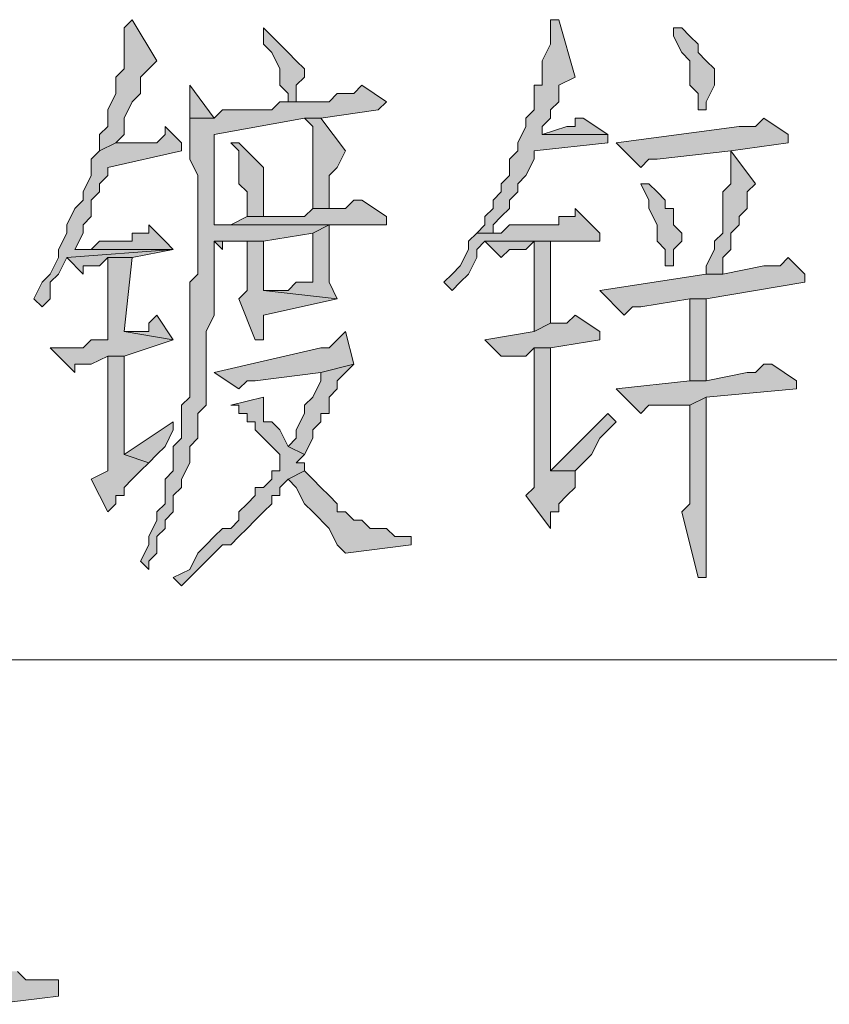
# Model space of a CAD drawing. Extents: x 566443 to 590371, y 3845226 to 3876576.
# Tile 109 of 221: x 586399.19 to 586403.37, y 3853934.73 to 3853939.81. Entities that reach past the tile are written whole.
import ezdxf

# ---------------------------------------------------------------- set-up
doc = ezdxf.new("R2010")
doc.units = 0
doc.layers.add('C00-00-00', color=7, linetype='CONTINUOUS')

msp = doc.modelspace()

# ---------------------------------------------------------------- hatches: boundary and pattern name
at = {"layer": 'C00-00-00'}
h = msp.add_hatch(color=256, dxfattribs=at)
h.dxf.hatch_style = 2
h.paths.add_polyline_path([(586399.7696, 3853939.8053), (586399.7272, 3853939.7629), (586399.7272, 3853939.5513), (586399.6849, 3853939.5089), (586399.6849, 3853939.4243), (586399.6426, 3853939.3396), (586399.6426, 3853939.2549), (586399.6002, 3853939.2126), (586399.6002, 3853939.1279), (586399.6849, 3853939.1703), (586399.7272, 3853939.2126), (586399.7272, 3853939.2973), (586399.7696, 3853939.3819), (586399.8119, 3853939.4243), (586399.8119, 3853939.5089), (586399.8542, 3853939.5513), (586399.8966, 3853939.5936)])
h = msp.add_hatch(color=256, dxfattribs=at)
h.dxf.hatch_style = 2
h.paths.add_polyline_path([(586401.9286, 3853939.8053), (586401.9286, 3853939.6783), (586401.8862, 3853939.5936), (586401.8862, 3853939.4666), (586401.8439, 3853939.4666), (586401.8439, 3853939.3396), (586401.8016, 3853939.2973), (586401.8016, 3853939.2549), (586401.7592, 3853939.1703), (586401.7592, 3853939.1279), (586401.7169, 3853939.0856), (586401.7169, 3853939.0009), (586401.6746, 3853938.9586), (586401.6746, 3853938.9163), (586401.6322, 3853938.8739), (586401.6322, 3853938.8316), (586401.5899, 3853938.7893), (586401.5899, 3853938.7469), (586401.5476, 3853938.7046), (586401.6322, 3853938.7046), (586401.6322, 3853938.7469), (586401.6746, 3853938.7893), (586401.7169, 3853938.8316), (586401.7169, 3853938.8739), (586401.7592, 3853938.9163), (586401.7592, 3853938.9586), (586401.8016, 3853939.0009), (586401.8439, 3853939.0856), (586401.8439, 3853939.1279), (586402.2249, 3853939.1703), (586402.2249, 3853939.2126), (586401.8862, 3853939.2126), (586401.8862, 3853939.2549), (586401.9286, 3853939.2973), (586401.9286, 3853939.3396), (586401.9709, 3853939.3819), (586401.9709, 3853939.4666), (586402.0556, 3853939.5089), (586401.9709, 3853939.8053)])
h = msp.add_hatch(color=256, dxfattribs=at)
h.dxf.hatch_style = 2
h.paths.add_polyline_path([(586400.4469, 3853939.7629), (586400.4469, 3853939.6783), (586400.4892, 3853939.6359), (586400.5316, 3853939.5513), (586400.5316, 3853939.4666), (586400.5739, 3853939.4243), (586400.5739, 3853939.3819), (586400.6162, 3853939.3819), (586400.6162, 3853939.4666), (586400.6586, 3853939.5089), (586400.6586, 3853939.5513), (586400.6162, 3853939.5936), (586400.5739, 3853939.6359), (586400.5316, 3853939.6783), (586400.4892, 3853939.7206)])
h = msp.add_hatch(color=256, dxfattribs=at)
h.dxf.hatch_style = 2
h.paths.add_polyline_path([(586402.6059, 3853939.7629), (586402.5636, 3853939.7629), (586402.5636, 3853939.7206), (586402.6059, 3853939.6359), (586402.6482, 3853939.5936), (586402.6482, 3853939.4666), (586402.6906, 3853939.4243), (586402.6906, 3853939.3396), (586402.7329, 3853939.3396), (586402.7329, 3853939.3819), (586402.7752, 3853939.4666), (586402.7752, 3853939.5513), (586402.7329, 3853939.5936), (586402.6906, 3853939.6359), (586402.6906, 3853939.6783), (586402.6482, 3853939.7206)])
h = msp.add_hatch(color=256, dxfattribs=at)
h.dxf.hatch_style = 2
h.paths.add_polyline_path([(586400.9549, 3853939.4666), (586400.9126, 3853939.4243), (586400.8279, 3853939.4243), (586400.7856, 3853939.3819), (586400.5316, 3853939.3819), (586400.4892, 3853939.3396), (586400.2352, 3853939.3396), (586400.1929, 3853939.2973), (586400.0659, 3853939.2973), (586400.0659, 3853939.2549), (586400.0659, 3853939.2126), (586400.0659, 3853939.1279), (586400.0659, 3853939.0856), (586400.1082, 3853939.0009), (586400.1082, 3853938.4929), (586400.0659, 3853938.4506), (586400.0659, 3853937.8579), (586400.0236, 3853937.8156), (586400.0236, 3853937.6463), (586399.9812, 3853937.6039), (586399.9812, 3853937.4769), (586399.9389, 3853937.4346), (586399.9389, 3853937.3076), (586399.8966, 3853937.2653), (586399.8966, 3853937.2229), (586399.8542, 3853937.1383), (586399.8542, 3853937.0959), (586399.8119, 3853937.0113), (586399.8542, 3853936.9689), (586399.8542, 3853937.0113), (586399.8966, 3853937.0536), (586399.8966, 3853937.1383), (586399.9389, 3853937.1806), (586399.9389, 3853937.2229), (586399.9812, 3853937.2653), (586399.9812, 3853937.3499), (586400.0236, 3853937.3923), (586400.0236, 3853937.4346), (586400.0659, 3853937.5193), (586400.0659, 3853937.6039), (586400.1082, 3853937.6463), (586400.1082, 3853937.7733), (586400.1506, 3853937.8156), (586400.1506, 3853938.1966), (586400.1929, 3853938.2813), (586400.1929, 3853938.6623), (586400.4469, 3853938.6623), (586400.7009, 3853938.7046), (586400.7856, 3853938.7469), (586400.1929, 3853938.7469), (586400.1929, 3853938.8316), (586400.1929, 3853939.2126), (586400.6586, 3853939.2973), (586400.7432, 3853939.2973), (586401.0396, 3853939.3396), (586401.0819, 3853939.3819)])
h = msp.add_hatch(color=256, dxfattribs=at)
h.dxf.hatch_style = 2
h.paths.add_polyline_path([(586400.0659, 3853939.4666), (586400.0659, 3853939.2973), (586400.1929, 3853939.2973)])
h = msp.add_hatch(color=256, dxfattribs=at)
h.dxf.hatch_style = 2
h.paths.add_polyline_path([(586400.7432, 3853939.2973), (586400.6586, 3853939.2973), (586400.7009, 3853939.2549), (586400.7009, 3853938.8316), (586400.7856, 3853938.8316), (586400.7856, 3853939.0009), (586400.8279, 3853939.0433), (586400.8702, 3853939.1279)])
h = msp.add_hatch(color=256, dxfattribs=at)
h.dxf.hatch_style = 2
h.paths.add_polyline_path([(586402.0979, 3853939.2973), (586402.0556, 3853939.2973), (586402.0556, 3853939.2549), (586402.0132, 3853939.2549), (586401.8862, 3853939.2126), (586402.2249, 3853939.2126)])
h = msp.add_hatch(color=256, dxfattribs=at)
h.dxf.hatch_style = 2
h.paths.add_polyline_path([(586403.0292, 3853939.2973), (586402.9869, 3853939.2549), (586402.9022, 3853939.2549), (586402.2672, 3853939.1703), (586402.3942, 3853939.0433), (586402.4366, 3853939.0856), (586402.4789, 3853939.0856), (586402.8599, 3853939.1279), (586403.1562, 3853939.1703), (586403.1562, 3853939.2126)])
h = msp.add_hatch(color=256, dxfattribs=at)
h.dxf.hatch_style = 2
h.paths.add_polyline_path([(586399.9389, 3853939.2549), (586399.9389, 3853939.2126), (586399.8966, 3853939.1703), (586399.6849, 3853939.1703), (586399.6002, 3853939.1279), (586399.5579, 3853939.0856), (586399.5579, 3853939.0009), (586399.5156, 3853938.9163), (586399.5156, 3853938.8739), (586399.4732, 3853938.8316), (586399.4309, 3853938.7469), (586399.4309, 3853938.7046), (586399.3886, 3853938.6199), (586399.3886, 3853938.5776), (586399.3462, 3853938.4929), (586399.3039, 3853938.4506), (586399.2616, 3853938.3659), (586399.3039, 3853938.3236), (586399.3462, 3853938.3659), (586399.3462, 3853938.4506), (586399.3886, 3853938.4929), (586399.4309, 3853938.5776), (586399.9812, 3853938.6199), (586399.4732, 3853938.6199), (586399.5156, 3853938.7046), (586399.5156, 3853938.7469), (586399.5579, 3853938.7893), (586399.5579, 3853938.8739), (586399.6002, 3853938.9163), (586399.6002, 3853938.9586), (586399.6426, 3853939.0009), (586399.6426, 3853939.0433), (586400.0236, 3853939.1279), (586400.0236, 3853939.1703)])
h = msp.add_hatch(color=256, dxfattribs=at)
h.dxf.hatch_style = 2
h.paths.add_polyline_path([(586400.3199, 3853939.1703), (586400.2776, 3853939.1703), (586400.3199, 3853939.1279), (586400.3199, 3853938.9586), (586400.3622, 3853938.9163), (586400.3622, 3853938.7893), (586400.4469, 3853938.7893), (586400.4469, 3853939.0433)])
h = msp.add_hatch(color=256, dxfattribs=at)
h.dxf.hatch_style = 2
h.paths.add_polyline_path([(586402.8599, 3853939.1279), (586402.8599, 3853938.9586), (586402.8176, 3853938.9163), (586402.8176, 3853938.7046), (586402.7752, 3853938.6623), (586402.7752, 3853938.6199), (586402.7329, 3853938.5353), (586402.7329, 3853938.4929), (586402.8176, 3853938.4929), (586402.8176, 3853938.5776), (586402.8599, 3853938.6199), (586402.8599, 3853938.7046), (586402.9022, 3853938.7469), (586402.9022, 3853938.7893), (586402.9446, 3853938.8316), (586402.9446, 3853938.9163), (586402.9869, 3853938.9586)])
h = msp.add_hatch(color=256, dxfattribs=at)
h.dxf.hatch_style = 2
h.paths.add_polyline_path([(586402.4366, 3853938.9586), (586402.3942, 3853938.9586), (586402.4366, 3853938.8739), (586402.4366, 3853938.8316), (586402.4789, 3853938.7469), (586402.4789, 3853938.6623), (586402.5212, 3853938.6199), (586402.5212, 3853938.5353), (586402.5636, 3853938.5353), (586402.5636, 3853938.6199), (586402.6059, 3853938.6623), (586402.6059, 3853938.7046), (586402.5636, 3853938.7469), (586402.5636, 3853938.8316), (586402.5212, 3853938.8316), (586402.5212, 3853938.8739), (586402.4789, 3853938.9163)])
h = msp.add_hatch(color=256, dxfattribs=at)
h.dxf.hatch_style = 2
h.paths.add_polyline_path([(586400.9549, 3853938.8739), (586400.9126, 3853938.8739), (586400.8702, 3853938.8316), (586400.7009, 3853938.8316), (586400.6586, 3853938.7893), (586400.3622, 3853938.7893), (586400.2776, 3853938.7469), (586400.1929, 3853938.7469), (586400.7856, 3853938.7469), (586401.0819, 3853938.7469), (586401.0819, 3853938.7893)])
h = msp.add_hatch(color=256, dxfattribs=at)
h.dxf.hatch_style = 2
h.paths.add_polyline_path([(586402.0556, 3853938.8316), (586402.0556, 3853938.7893), (586402.0132, 3853938.7893), (586401.9709, 3853938.7893), (586401.9709, 3853938.7469), (586401.7169, 3853938.7469), (586401.6746, 3853938.7046), (586401.5476, 3853938.7046), (586401.5052, 3853938.6623), (586401.5052, 3853938.6199), (586401.4629, 3853938.5353), (586401.4206, 3853938.4929), (586401.3782, 3853938.4506), (586401.4206, 3853938.4083), (586401.4629, 3853938.4506), (586401.5052, 3853938.4929), (586401.5476, 3853938.5776), (586401.5476, 3853938.6199), (586401.5899, 3853938.6623), (586402.1826, 3853938.6623), (586402.1826, 3853938.7046)])
h = msp.add_hatch(color=256, dxfattribs=at)
h.dxf.hatch_style = 2
h.paths.add_polyline_path([(586399.8542, 3853938.7469), (586399.8542, 3853938.7046), (586399.8119, 3853938.7046), (586399.7696, 3853938.7046), (586399.7696, 3853938.6623), (586399.6002, 3853938.6623), (586399.5579, 3853938.6199), (586399.4732, 3853938.6199), (586399.9812, 3853938.6199), (586399.9389, 3853938.6623)])
h = msp.add_hatch(color=256, dxfattribs=at)
h.dxf.hatch_style = 2
h.paths.add_polyline_path([(586400.7856, 3853938.7469), (586400.7009, 3853938.7046), (586400.7009, 3853938.4506), (586400.6586, 3853938.4506), (586400.6162, 3853938.4506), (586400.5739, 3853938.4083), (586400.4469, 3853938.4083), (586400.8279, 3853938.3659), (586400.7856, 3853938.4506)])
h = msp.add_hatch(color=256, dxfattribs=at)
h.dxf.hatch_style = 2
h.paths.add_polyline_path([(586400.1929, 3853938.6623), (586400.2352, 3853938.6199), (586400.2352, 3853938.6623), (586400.3199, 3853938.6623), (586400.3622, 3853938.6623)])
h = msp.add_hatch(color=256, dxfattribs=at)
h.dxf.hatch_style = 2
h.paths.add_polyline_path([(586400.4469, 3853938.6623), (586400.1929, 3853938.6623), (586400.3622, 3853938.6623), (586400.3622, 3853938.4083), (586400.3199, 3853938.3659), (586400.4046, 3853938.1543), (586400.4469, 3853938.1543), (586400.4469, 3853938.2389), (586400.4469, 3853938.2813), (586400.8279, 3853938.3659), (586400.4469, 3853938.4083)])
h = msp.add_hatch(color=256, dxfattribs=at)
h.dxf.hatch_style = 2
h.paths.add_polyline_path([(586402.1826, 3853938.6623), (586401.5899, 3853938.6623), (586401.6746, 3853938.5776), (586401.7169, 3853938.6199), (586401.8016, 3853938.6199), (586401.8439, 3853938.6623)])
h = msp.add_hatch(color=256, dxfattribs=at)
h.dxf.hatch_style = 2
h.paths.add_polyline_path([(586401.9286, 3853938.6623), (586401.8439, 3853938.6623), (586401.8439, 3853938.1966), (586401.9286, 3853938.2389)])
h = msp.add_hatch(color=256, dxfattribs=at)
h.dxf.hatch_style = 2
h.paths.add_polyline_path([(586399.9812, 3853938.6199), (586399.4309, 3853938.5776), (586399.5156, 3853938.4929), (586399.5156, 3853938.5353), (586399.5579, 3853938.5353), (586399.6002, 3853938.5353), (586399.6426, 3853938.5776), (586399.7696, 3853938.5776)])
h = msp.add_hatch(color=256, dxfattribs=at)
h.dxf.hatch_style = 2
h.paths.add_polyline_path([(586399.7696, 3853938.5776), (586399.6426, 3853938.5776), (586399.6426, 3853938.1543), (586399.5579, 3853938.1543), (586399.5156, 3853938.1119), (586399.3462, 3853938.1119), (586399.4732, 3853937.9849), (586399.4732, 3853938.0273), (586399.5156, 3853938.0273), (586399.5579, 3853938.0273), (586399.6426, 3853938.0696), (586399.7272, 3853938.0696), (586399.9812, 3853938.1543), (586399.7272, 3853938.1966)])
h = msp.add_hatch(color=256, dxfattribs=at)
h.dxf.hatch_style = 2
h.paths.add_polyline_path([(586403.1562, 3853938.5776), (586403.1139, 3853938.5353), (586403.0292, 3853938.5353), (586402.8176, 3853938.4929), (586402.7329, 3853938.4929), (586402.1826, 3853938.4083), (586402.3096, 3853938.2813), (586402.3519, 3853938.3236), (586402.3942, 3853938.3236), (586402.6482, 3853938.3659), (586402.7329, 3853938.3659), (586403.2409, 3853938.4506), (586403.2409, 3853938.4929)])
h = msp.add_hatch(color=256, dxfattribs=at)
h.dxf.hatch_style = 2
h.paths.add_polyline_path([(586402.7329, 3853938.3659), (586402.6482, 3853938.3659), (586402.6482, 3853938.2813), (586402.6482, 3853937.9426), (586402.7329, 3853937.9426)])
h = msp.add_hatch(color=256, dxfattribs=at)
h.dxf.hatch_style = 2
h.paths.add_polyline_path([(586399.8966, 3853938.2813), (586399.8542, 3853938.2389), (586399.8542, 3853938.1966), (586399.8119, 3853938.1966), (586399.7272, 3853938.1966), (586399.9812, 3853938.1543)])
h = msp.add_hatch(color=256, dxfattribs=at)
h.dxf.hatch_style = 2
h.paths.add_polyline_path([(586402.0556, 3853938.2813), (586402.0132, 3853938.2389), (586401.9286, 3853938.2389), (586401.8439, 3853938.1966), (586401.5899, 3853938.1543), (586401.6746, 3853938.0696), (586401.8016, 3853938.0696), (586401.8439, 3853938.1119), (586401.9286, 3853938.1119), (586402.1826, 3853938.1543), (586402.1826, 3853938.1966)])
h = msp.add_hatch(color=256, dxfattribs=at)
h.dxf.hatch_style = 2
h.paths.add_polyline_path([(586400.8702, 3853938.1966), (586400.8279, 3853938.1543), (586400.7856, 3853938.1119), (586400.7432, 3853938.1119), (586400.1929, 3853937.9849), (586400.3199, 3853937.9003), (586400.3622, 3853937.9426), (586400.4046, 3853937.9426), (586400.7432, 3853937.9849), (586400.9126, 3853938.0273)])
h = msp.add_hatch(color=256, dxfattribs=at)
h.dxf.hatch_style = 2
h.paths.add_polyline_path([(586401.9286, 3853938.1119), (586401.8439, 3853938.1119), (586401.8439, 3853937.3923), (586401.8016, 3853937.3499), (586401.9286, 3853937.1806), (586401.9286, 3853937.2653), (586401.9709, 3853937.2653), (586401.9709, 3853937.3076), (586402.0132, 3853937.3499), (586402.0556, 3853937.3923), (586402.0556, 3853937.4769), (586401.9286, 3853937.4769)])
h = msp.add_hatch(color=256, dxfattribs=at)
h.dxf.hatch_style = 2
h.paths.add_polyline_path([(586399.7272, 3853938.0696), (586399.6426, 3853938.0696), (586399.6426, 3853937.4769), (586399.5579, 3853937.4346), (586399.6426, 3853937.2653), (586399.6849, 3853937.3076), (586399.6849, 3853937.3499), (586399.7272, 3853937.3499), (586399.7272, 3853937.3923), (586399.7696, 3853937.4346), (586399.8119, 3853937.4769), (586399.8542, 3853937.5193), (586399.7272, 3853937.5616)])
h = msp.add_hatch(color=256, dxfattribs=at)
h.dxf.hatch_style = 2
h.paths.add_polyline_path([(586400.9126, 3853938.0273), (586400.7432, 3853937.9849), (586400.7432, 3853937.9426), (586400.7009, 3853937.8579), (586400.6586, 3853937.8156), (586400.6586, 3853937.7733), (586400.6162, 3853937.6886), (586400.6162, 3853937.6463), (586400.5739, 3853937.6039), (586400.6586, 3853937.5616), (586400.7009, 3853937.6463), (586400.7009, 3853937.6886), (586400.7432, 3853937.7309), (586400.7432, 3853937.7733), (586400.7856, 3853937.7733), (586400.7856, 3853937.8579), (586400.8279, 3853937.9003), (586400.8279, 3853937.9426), (586400.8702, 3853937.9849)])
h = msp.add_hatch(color=256, dxfattribs=at)
h.dxf.hatch_style = 2
h.paths.add_polyline_path([(586403.0716, 3853938.0273), (586403.0292, 3853938.0273), (586402.9869, 3853937.9849), (586402.9446, 3853937.9849), (586402.7329, 3853937.9426), (586402.6482, 3853937.9426), (586402.2672, 3853937.9003), (586402.3942, 3853937.7733), (586402.4366, 3853937.8156), (586402.6482, 3853937.8156), (586402.7329, 3853937.8579), (586403.1986, 3853937.9003), (586403.1986, 3853937.9426)])
h = msp.add_hatch(color=256, dxfattribs=at)
h.dxf.hatch_style = 2
h.paths.add_polyline_path([(586400.4469, 3853937.8579), (586400.2776, 3853937.8156), (586400.3199, 3853937.8156), (586400.3199, 3853937.7733), (586400.3622, 3853937.7733), (586400.3622, 3853937.7309), (586400.4046, 3853937.7309), (586400.4046, 3853937.6886), (586400.4469, 3853937.6463), (586400.4892, 3853937.6039), (586400.5316, 3853937.5616), (586400.5316, 3853937.4769), (586400.4892, 3853937.4769), (586400.4892, 3853937.4346), (586400.4469, 3853937.3923), (586400.4046, 3853937.3923), (586400.4046, 3853937.3499), (586400.3622, 3853937.3076), (586400.3199, 3853937.2653), (586400.3199, 3853937.2229), (586400.2776, 3853937.1806), (586400.2352, 3853937.1806), (586400.1929, 3853937.1383), (586400.1506, 3853937.0959), (586400.1082, 3853937.0536), (586400.0659, 3853936.9689), (586399.9812, 3853936.9266), (586400.0236, 3853936.8843), (586400.0659, 3853936.9266), (586400.1082, 3853936.9689), (586400.1506, 3853937.0113), (586400.1929, 3853937.0536), (586400.2352, 3853937.0959), (586400.2776, 3853937.0959), (586400.3199, 3853937.1383), (586400.3622, 3853937.1806), (586400.4046, 3853937.2229), (586400.4469, 3853937.2653), (586400.4892, 3853937.3076), (586400.4892, 3853937.3499), (586400.5316, 3853937.3499), (586400.5316, 3853937.3923), (586400.5739, 3853937.4346), (586400.6586, 3853937.4769), (586400.6586, 3853937.5193), (586400.6162, 3853937.5193), (586400.6586, 3853937.5616), (586400.5739, 3853937.6039), (586400.5316, 3853937.6886), (586400.4892, 3853937.7309), (586400.4469, 3853937.7309), (586400.4469, 3853937.7733)])
h = msp.add_hatch(color=256, dxfattribs=at)
h.dxf.hatch_style = 2
h.paths.add_polyline_path([(586402.7329, 3853937.8579), (586402.6482, 3853937.8156), (586402.6482, 3853937.3076), (586402.6059, 3853937.2653), (586402.6906, 3853936.9266), (586402.7329, 3853936.9266), (586402.7329, 3853937.3499)])
h = msp.add_hatch(color=256, dxfattribs=at)
h.dxf.hatch_style = 2
h.paths.add_polyline_path([(586402.2249, 3853937.7733), (586401.9286, 3853937.4769), (586402.0556, 3853937.4769), (586402.0979, 3853937.5193), (586402.1402, 3853937.5616), (586402.1826, 3853937.6463), (586402.2672, 3853937.7309)])
h = msp.add_hatch(color=256, dxfattribs=at)
h.dxf.hatch_style = 2
h.paths.add_polyline_path([(586399.9812, 3853937.7309), (586399.7272, 3853937.5616), (586399.8542, 3853937.5193), (586399.8966, 3853937.5616), (586399.9389, 3853937.6039), (586399.9812, 3853937.6886)])
h = msp.add_hatch(color=256, dxfattribs=at)
h.dxf.hatch_style = 2
h.paths.add_polyline_path([(586400.6586, 3853937.4769), (586400.5739, 3853937.4346), (586400.6162, 3853937.3923), (586400.6586, 3853937.3076), (586400.7009, 3853937.2653), (586400.7856, 3853937.1806), (586400.8279, 3853937.0959), (586400.8702, 3853937.0536), (586401.2089, 3853937.0959), (586401.2089, 3853937.1383), (586401.1666, 3853937.1383), (586401.1242, 3853937.1383), (586401.0819, 3853937.1806), (586400.9972, 3853937.1806), (586400.9549, 3853937.2229), (586400.9126, 3853937.2229), (586400.8702, 3853937.2653), (586400.8279, 3853937.2653), (586400.8279, 3853937.3076), (586400.7856, 3853937.3499), (586400.7432, 3853937.3923), (586400.7009, 3853937.4346)])
h = msp.add_hatch(color=256, dxfattribs=at)
h.dxf.hatch_style = 2
h.paths.add_polyline_path([(586398.2456, 3853935.7413), (586398.1186, 3853935.6566), (586398.1609, 3853935.6566), (586398.1609, 3853935.6143), (586398.2032, 3853935.5719), (586398.2456, 3853935.5296), (586398.2879, 3853935.4873), (586398.3302, 3853935.4449), (586398.3726, 3853935.4449), (586398.3726, 3853935.4026), (586398.3302, 3853935.3603), (586398.4572, 3853935.3603), (586398.4572, 3853935.3179), (586398.4996, 3853935.2756), (586398.5419, 3853935.2333), (586398.5842, 3853935.1909), (586398.6266, 3853935.1486), (586398.7112, 3853935.0639), (586398.7536, 3853935.0216), (586398.7959, 3853934.9793), (586398.8806, 3853934.8946), (586398.9229, 3853934.8523), (586398.9652, 3853934.7676), (586399.0499, 3853934.7253), (586399.3886, 3853934.7676), (586399.3886, 3853934.8523), (586399.3462, 3853934.8523), (586399.2192, 3853934.8523), (586399.1769, 3853934.8946), (586399.1346, 3853934.8946), (586399.0922, 3853934.9369), (586399.0499, 3853934.9369), (586399.0076, 3853934.9793), (586398.9652, 3853934.9793), (586398.9229, 3853935.0216), (586398.8806, 3853935.0639), (586398.8382, 3853935.1063), (586398.7959, 3853935.1063), (586398.7536, 3853935.1486), (586398.7112, 3853935.1909), (586398.6689, 3853935.2333), (586398.6266, 3853935.2756), (586398.6266, 3853935.3179), (586398.5842, 3853935.3603), (586398.5419, 3853935.4026), (586398.4996, 3853935.4026), (586398.4996, 3853935.4449), (586398.5419, 3853935.4873), (586398.4149, 3853935.4873), (586398.3726, 3853935.5296), (586398.3726, 3853935.5719), (586398.3302, 3853935.5719), (586398.3302, 3853935.6143), (586398.2879, 3853935.6143), (586398.2879, 3853935.6566)])

# ---------------------------------------------------------------- linework, layer by layer
at = {"layer": 'C00-00-00', "lineweight": 0}
for points in [[(586399.7696, 3853939.8053), (586399.7272, 3853939.7629), (586399.7272, 3853939.5513), (586399.6849, 3853939.5089), (586399.6849, 3853939.4243), (586399.6426, 3853939.3396), (586399.6426, 3853939.2549), (586399.6002, 3853939.2126), (586399.6002, 3853939.1279), (586399.6849, 3853939.1703), (586399.7272, 3853939.2126), (586399.7272, 3853939.2973), (586399.7696, 3853939.3819), (586399.8119, 3853939.4243), (586399.8119, 3853939.5089), (586399.8542, 3853939.5513), (586399.8966, 3853939.5936)], [(586401.9286, 3853939.8053), (586401.9286, 3853939.6783), (586401.8862, 3853939.5936), (586401.8862, 3853939.4666), (586401.8439, 3853939.4666), (586401.8439, 3853939.3396), (586401.8016, 3853939.2973), (586401.8016, 3853939.2549), (586401.7592, 3853939.1703), (586401.7592, 3853939.1279), (586401.7169, 3853939.0856), (586401.7169, 3853939.0009), (586401.6746, 3853938.9586), (586401.6746, 3853938.9163), (586401.6322, 3853938.8739), (586401.6322, 3853938.8316), (586401.5899, 3853938.7893), (586401.5899, 3853938.7469), (586401.5476, 3853938.7046), (586401.6322, 3853938.7046), (586401.6322, 3853938.7469), (586401.6746, 3853938.7893), (586401.7169, 3853938.8316), (586401.7169, 3853938.8739), (586401.7592, 3853938.9163), (586401.7592, 3853938.9586), (586401.8016, 3853939.0009), (586401.8439, 3853939.0856), (586401.8439, 3853939.1279), (586402.2249, 3853939.1703), (586402.2249, 3853939.2126), (586401.8862, 3853939.2126), (586401.8862, 3853939.2549), (586401.9286, 3853939.2973), (586401.9286, 3853939.3396), (586401.9709, 3853939.3819), (586401.9709, 3853939.4666), (586402.0556, 3853939.5089), (586401.9709, 3853939.8053)], [(586400.4469, 3853939.7629), (586400.4469, 3853939.6783), (586400.4892, 3853939.6359), (586400.5316, 3853939.5513), (586400.5316, 3853939.4666), (586400.5739, 3853939.4243), (586400.5739, 3853939.3819), (586400.6162, 3853939.3819), (586400.6162, 3853939.4666), (586400.6586, 3853939.5089), (586400.6586, 3853939.5513), (586400.6162, 3853939.5936), (586400.5739, 3853939.6359), (586400.5316, 3853939.6783), (586400.4892, 3853939.7206)], [(586402.6059, 3853939.7629), (586402.5636, 3853939.7629), (586402.5636, 3853939.7206), (586402.6059, 3853939.6359), (586402.6482, 3853939.5936), (586402.6482, 3853939.4666), (586402.6906, 3853939.4243), (586402.6906, 3853939.3396), (586402.7329, 3853939.3396), (586402.7329, 3853939.3819), (586402.7752, 3853939.4666), (586402.7752, 3853939.5513), (586402.7329, 3853939.5936), (586402.6906, 3853939.6359), (586402.6906, 3853939.6783), (586402.6482, 3853939.7206)], [(586400.9549, 3853939.4666), (586400.9126, 3853939.4243), (586400.8279, 3853939.4243), (586400.7856, 3853939.3819), (586400.5316, 3853939.3819), (586400.4892, 3853939.3396), (586400.2352, 3853939.3396), (586400.1929, 3853939.2973), (586400.0659, 3853939.2973), (586400.0659, 3853939.2549), (586400.0659, 3853939.2126), (586400.0659, 3853939.1279), (586400.0659, 3853939.0856), (586400.1082, 3853939.0009), (586400.1082, 3853938.4929), (586400.0659, 3853938.4506), (586400.0659, 3853937.8579), (586400.0236, 3853937.8156), (586400.0236, 3853937.6463), (586399.9812, 3853937.6039), (586399.9812, 3853937.4769), (586399.9389, 3853937.4346), (586399.9389, 3853937.3076), (586399.8966, 3853937.2653), (586399.8966, 3853937.2229), (586399.8542, 3853937.1383), (586399.8542, 3853937.0959), (586399.8119, 3853937.0113), (586399.8542, 3853936.9689), (586399.8542, 3853937.0113), (586399.8966, 3853937.0536), (586399.8966, 3853937.1383), (586399.9389, 3853937.1806), (586399.9389, 3853937.2229), (586399.9812, 3853937.2653), (586399.9812, 3853937.3499), (586400.0236, 3853937.3923), (586400.0236, 3853937.4346), (586400.0659, 3853937.5193), (586400.0659, 3853937.6039), (586400.1082, 3853937.6463), (586400.1082, 3853937.7733), (586400.1506, 3853937.8156), (586400.1506, 3853938.1966), (586400.1929, 3853938.2813), (586400.1929, 3853938.6623), (586400.4469, 3853938.6623), (586400.7009, 3853938.7046), (586400.7856, 3853938.7469), (586400.1929, 3853938.7469), (586400.1929, 3853938.8316), (586400.1929, 3853939.2126), (586400.6586, 3853939.2973), (586400.7432, 3853939.2973), (586401.0396, 3853939.3396), (586401.0819, 3853939.3819)], [(586400.0659, 3853939.4666), (586400.0659, 3853939.2973), (586400.1929, 3853939.2973)], [(586400.7432, 3853939.2973), (586400.6586, 3853939.2973), (586400.7009, 3853939.2549), (586400.7009, 3853938.8316), (586400.7856, 3853938.8316), (586400.7856, 3853939.0009), (586400.8279, 3853939.0433), (586400.8702, 3853939.1279)], [(586402.0979, 3853939.2973), (586402.0556, 3853939.2973), (586402.0556, 3853939.2549), (586402.0132, 3853939.2549), (586401.8862, 3853939.2126), (586402.2249, 3853939.2126)], [(586403.0292, 3853939.2973), (586402.9869, 3853939.2549), (586402.9022, 3853939.2549), (586402.2672, 3853939.1703), (586402.3942, 3853939.0433), (586402.4366, 3853939.0856), (586402.4789, 3853939.0856), (586402.8599, 3853939.1279), (586403.1562, 3853939.1703), (586403.1562, 3853939.2126)], [(586399.9389, 3853939.2549), (586399.9389, 3853939.2126), (586399.8966, 3853939.1703), (586399.6849, 3853939.1703), (586399.6002, 3853939.1279), (586399.5579, 3853939.0856), (586399.5579, 3853939.0009), (586399.5156, 3853938.9163), (586399.5156, 3853938.8739), (586399.4732, 3853938.8316), (586399.4309, 3853938.7469), (586399.4309, 3853938.7046), (586399.3886, 3853938.6199), (586399.3886, 3853938.5776), (586399.3462, 3853938.4929), (586399.3039, 3853938.4506), (586399.2616, 3853938.3659), (586399.3039, 3853938.3236), (586399.3462, 3853938.3659), (586399.3462, 3853938.4506), (586399.3886, 3853938.4929), (586399.4309, 3853938.5776), (586399.9812, 3853938.6199), (586399.4732, 3853938.6199), (586399.5156, 3853938.7046), (586399.5156, 3853938.7469), (586399.5579, 3853938.7893), (586399.5579, 3853938.8739), (586399.6002, 3853938.9163), (586399.6002, 3853938.9586), (586399.6426, 3853939.0009), (586399.6426, 3853939.0433), (586400.0236, 3853939.1279), (586400.0236, 3853939.1703)], [(586400.3199, 3853939.1703), (586400.2776, 3853939.1703), (586400.3199, 3853939.1279), (586400.3199, 3853938.9586), (586400.3622, 3853938.9163), (586400.3622, 3853938.7893), (586400.4469, 3853938.7893), (586400.4469, 3853939.0433)], [(586402.8599, 3853939.1279), (586402.8599, 3853938.9586), (586402.8176, 3853938.9163), (586402.8176, 3853938.7046), (586402.7752, 3853938.6623), (586402.7752, 3853938.6199), (586402.7329, 3853938.5353), (586402.7329, 3853938.4929), (586402.8176, 3853938.4929), (586402.8176, 3853938.5776), (586402.8599, 3853938.6199), (586402.8599, 3853938.7046), (586402.9022, 3853938.7469), (586402.9022, 3853938.7893), (586402.9446, 3853938.8316), (586402.9446, 3853938.9163), (586402.9869, 3853938.9586)], [(586402.4366, 3853938.9586), (586402.3942, 3853938.9586), (586402.4366, 3853938.8739), (586402.4366, 3853938.8316), (586402.4789, 3853938.7469), (586402.4789, 3853938.6623), (586402.5212, 3853938.6199), (586402.5212, 3853938.5353), (586402.5636, 3853938.5353), (586402.5636, 3853938.6199), (586402.6059, 3853938.6623), (586402.6059, 3853938.7046), (586402.5636, 3853938.7469), (586402.5636, 3853938.8316), (586402.5212, 3853938.8316), (586402.5212, 3853938.8739), (586402.4789, 3853938.9163)], [(586400.9549, 3853938.8739), (586400.9126, 3853938.8739), (586400.8702, 3853938.8316), (586400.7009, 3853938.8316), (586400.6586, 3853938.7893), (586400.3622, 3853938.7893), (586400.2776, 3853938.7469), (586400.1929, 3853938.7469), (586400.7856, 3853938.7469), (586401.0819, 3853938.7469), (586401.0819, 3853938.7893)], [(586402.0556, 3853938.8316), (586402.0556, 3853938.7893), (586402.0132, 3853938.7893), (586401.9709, 3853938.7893), (586401.9709, 3853938.7469), (586401.7169, 3853938.7469), (586401.6746, 3853938.7046), (586401.5476, 3853938.7046), (586401.5052, 3853938.6623), (586401.5052, 3853938.6199), (586401.4629, 3853938.5353), (586401.4206, 3853938.4929), (586401.3782, 3853938.4506), (586401.4206, 3853938.4083), (586401.4629, 3853938.4506), (586401.5052, 3853938.4929), (586401.5476, 3853938.5776), (586401.5476, 3853938.6199), (586401.5899, 3853938.6623), (586402.1826, 3853938.6623), (586402.1826, 3853938.7046)], [(586399.8542, 3853938.7469), (586399.8542, 3853938.7046), (586399.8119, 3853938.7046), (586399.7696, 3853938.7046), (586399.7696, 3853938.6623), (586399.6002, 3853938.6623), (586399.5579, 3853938.6199), (586399.4732, 3853938.6199), (586399.9812, 3853938.6199), (586399.9389, 3853938.6623)], [(586400.7856, 3853938.7469), (586400.7009, 3853938.7046), (586400.7009, 3853938.4506), (586400.6586, 3853938.4506), (586400.6162, 3853938.4506), (586400.5739, 3853938.4083), (586400.4469, 3853938.4083), (586400.8279, 3853938.3659), (586400.7856, 3853938.4506)], [(586400.1929, 3853938.6623), (586400.2352, 3853938.6199), (586400.2352, 3853938.6623), (586400.3199, 3853938.6623), (586400.3622, 3853938.6623)], [(586400.4469, 3853938.6623), (586400.1929, 3853938.6623), (586400.3622, 3853938.6623), (586400.3622, 3853938.4083), (586400.3199, 3853938.3659), (586400.4046, 3853938.1543), (586400.4469, 3853938.1543), (586400.4469, 3853938.2389), (586400.4469, 3853938.2813), (586400.8279, 3853938.3659), (586400.4469, 3853938.4083)], [(586402.1826, 3853938.6623), (586401.5899, 3853938.6623), (586401.6746, 3853938.5776), (586401.7169, 3853938.6199), (586401.8016, 3853938.6199), (586401.8439, 3853938.6623)], [(586401.9286, 3853938.6623), (586401.8439, 3853938.6623), (586401.8439, 3853938.1966), (586401.9286, 3853938.2389)], [(586399.9812, 3853938.6199), (586399.4309, 3853938.5776), (586399.5156, 3853938.4929), (586399.5156, 3853938.5353), (586399.5579, 3853938.5353), (586399.6002, 3853938.5353), (586399.6426, 3853938.5776), (586399.7696, 3853938.5776)], [(586399.7696, 3853938.5776), (586399.6426, 3853938.5776), (586399.6426, 3853938.1543), (586399.5579, 3853938.1543), (586399.5156, 3853938.1119), (586399.3462, 3853938.1119), (586399.4732, 3853937.9849), (586399.4732, 3853938.0273), (586399.5156, 3853938.0273), (586399.5579, 3853938.0273), (586399.6426, 3853938.0696), (586399.7272, 3853938.0696), (586399.9812, 3853938.1543), (586399.7272, 3853938.1966)], [(586403.1562, 3853938.5776), (586403.1139, 3853938.5353), (586403.0292, 3853938.5353), (586402.8176, 3853938.4929), (586402.7329, 3853938.4929), (586402.1826, 3853938.4083), (586402.3096, 3853938.2813), (586402.3519, 3853938.3236), (586402.3942, 3853938.3236), (586402.6482, 3853938.3659), (586402.7329, 3853938.3659), (586403.2409, 3853938.4506), (586403.2409, 3853938.4929)], [(586402.7329, 3853938.3659), (586402.6482, 3853938.3659), (586402.6482, 3853938.2813), (586402.6482, 3853937.9426), (586402.7329, 3853937.9426)], [(586399.8966, 3853938.2813), (586399.8542, 3853938.2389), (586399.8542, 3853938.1966), (586399.8119, 3853938.1966), (586399.7272, 3853938.1966), (586399.9812, 3853938.1543)], [(586402.0556, 3853938.2813), (586402.0132, 3853938.2389), (586401.9286, 3853938.2389), (586401.8439, 3853938.1966), (586401.5899, 3853938.1543), (586401.6746, 3853938.0696), (586401.8016, 3853938.0696), (586401.8439, 3853938.1119), (586401.9286, 3853938.1119), (586402.1826, 3853938.1543), (586402.1826, 3853938.1966)], [(586400.8702, 3853938.1966), (586400.8279, 3853938.1543), (586400.7856, 3853938.1119), (586400.7432, 3853938.1119), (586400.1929, 3853937.9849), (586400.3199, 3853937.9003), (586400.3622, 3853937.9426), (586400.4046, 3853937.9426), (586400.7432, 3853937.9849), (586400.9126, 3853938.0273)], [(586401.9286, 3853938.1119), (586401.8439, 3853938.1119), (586401.8439, 3853937.3923), (586401.8016, 3853937.3499), (586401.9286, 3853937.1806), (586401.9286, 3853937.2653), (586401.9709, 3853937.2653), (586401.9709, 3853937.3076), (586402.0132, 3853937.3499), (586402.0556, 3853937.3923), (586402.0556, 3853937.4769), (586401.9286, 3853937.4769)], [(586399.7272, 3853938.0696), (586399.6426, 3853938.0696), (586399.6426, 3853937.4769), (586399.5579, 3853937.4346), (586399.6426, 3853937.2653), (586399.6849, 3853937.3076), (586399.6849, 3853937.3499), (586399.7272, 3853937.3499), (586399.7272, 3853937.3923), (586399.7696, 3853937.4346), (586399.8119, 3853937.4769), (586399.8542, 3853937.5193), (586399.7272, 3853937.5616)], [(586400.9126, 3853938.0273), (586400.7432, 3853937.9849), (586400.7432, 3853937.9426), (586400.7009, 3853937.8579), (586400.6586, 3853937.8156), (586400.6586, 3853937.7733), (586400.6162, 3853937.6886), (586400.6162, 3853937.6463), (586400.5739, 3853937.6039), (586400.6586, 3853937.5616), (586400.7009, 3853937.6463), (586400.7009, 3853937.6886), (586400.7432, 3853937.7309), (586400.7432, 3853937.7733), (586400.7856, 3853937.7733), (586400.7856, 3853937.8579), (586400.8279, 3853937.9003), (586400.8279, 3853937.9426), (586400.8702, 3853937.9849)], [(586403.0716, 3853938.0273), (586403.0292, 3853938.0273), (586402.9869, 3853937.9849), (586402.9446, 3853937.9849), (586402.7329, 3853937.9426), (586402.6482, 3853937.9426), (586402.2672, 3853937.9003), (586402.3942, 3853937.7733), (586402.4366, 3853937.8156), (586402.6482, 3853937.8156), (586402.7329, 3853937.8579), (586403.1986, 3853937.9003), (586403.1986, 3853937.9426)], [(586400.4469, 3853937.8579), (586400.2776, 3853937.8156), (586400.3199, 3853937.8156), (586400.3199, 3853937.7733), (586400.3622, 3853937.7733), (586400.3622, 3853937.7309), (586400.4046, 3853937.7309), (586400.4046, 3853937.6886), (586400.4469, 3853937.6463), (586400.4892, 3853937.6039), (586400.5316, 3853937.5616), (586400.5316, 3853937.4769), (586400.4892, 3853937.4769), (586400.4892, 3853937.4346), (586400.4469, 3853937.3923), (586400.4046, 3853937.3923), (586400.4046, 3853937.3499), (586400.3622, 3853937.3076), (586400.3199, 3853937.2653), (586400.3199, 3853937.2229), (586400.2776, 3853937.1806), (586400.2352, 3853937.1806), (586400.1929, 3853937.1383), (586400.1506, 3853937.0959), (586400.1082, 3853937.0536), (586400.0659, 3853936.9689), (586399.9812, 3853936.9266), (586400.0236, 3853936.8843), (586400.0659, 3853936.9266), (586400.1082, 3853936.9689), (586400.1506, 3853937.0113), (586400.1929, 3853937.0536), (586400.2352, 3853937.0959), (586400.2776, 3853937.0959), (586400.3199, 3853937.1383), (586400.3622, 3853937.1806), (586400.4046, 3853937.2229), (586400.4469, 3853937.2653), (586400.4892, 3853937.3076), (586400.4892, 3853937.3499), (586400.5316, 3853937.3499), (586400.5316, 3853937.3923), (586400.5739, 3853937.4346), (586400.6586, 3853937.4769), (586400.6586, 3853937.5193), (586400.6162, 3853937.5193), (586400.6586, 3853937.5616), (586400.5739, 3853937.6039), (586400.5316, 3853937.6886), (586400.4892, 3853937.7309), (586400.4469, 3853937.7309), (586400.4469, 3853937.7733)], [(586402.7329, 3853937.8579), (586402.6482, 3853937.8156), (586402.6482, 3853937.3076), (586402.6059, 3853937.2653), (586402.6906, 3853936.9266), (586402.7329, 3853936.9266), (586402.7329, 3853937.3499)], [(586402.2249, 3853937.7733), (586401.9286, 3853937.4769), (586402.0556, 3853937.4769), (586402.0979, 3853937.5193), (586402.1402, 3853937.5616), (586402.1826, 3853937.6463), (586402.2672, 3853937.7309)], [(586399.9812, 3853937.7309), (586399.7272, 3853937.5616), (586399.8542, 3853937.5193), (586399.8966, 3853937.5616), (586399.9389, 3853937.6039), (586399.9812, 3853937.6886)], [(586400.6586, 3853937.4769), (586400.5739, 3853937.4346), (586400.6162, 3853937.3923), (586400.6586, 3853937.3076), (586400.7009, 3853937.2653), (586400.7856, 3853937.1806), (586400.8279, 3853937.0959), (586400.8702, 3853937.0536), (586401.2089, 3853937.0959), (586401.2089, 3853937.1383), (586401.1666, 3853937.1383), (586401.1242, 3853937.1383), (586401.0819, 3853937.1806), (586400.9972, 3853937.1806), (586400.9549, 3853937.2229), (586400.9126, 3853937.2229), (586400.8702, 3853937.2653), (586400.8279, 3853937.2653), (586400.8279, 3853937.3076), (586400.7856, 3853937.3499), (586400.7432, 3853937.3923), (586400.7009, 3853937.4346)]]:
    msp.add_lwpolyline(points, close=True, dxfattribs=at)
at = {"layer": 'C00-00-00', "lineweight": 9}
msp.add_lwpolyline([(586476.8162, 3853936.5033), (586378.5606, 3853936.5033)], dxfattribs=at)
at = {"layer": 'C00-00-00', "lineweight": 0}
msp.add_lwpolyline([(586399.0499, 3853934.7253), (586399.3886, 3853934.7676), (586399.3886, 3853934.8523), (586399.3462, 3853934.8523), (586399.2192, 3853934.8523), (586399.1769, 3853934.8946)], dxfattribs=at)

doc.saveas('drawing.dxf')
